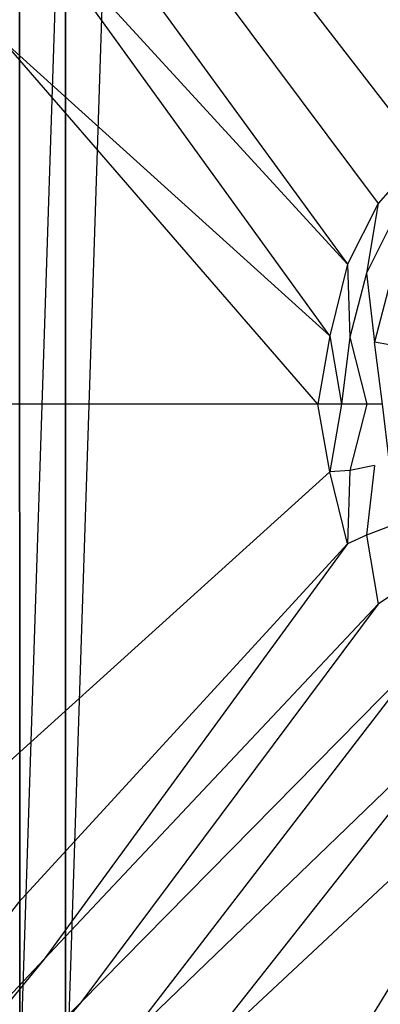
# Model space of a CAD drawing. Extents: x 0 to 1.2, y -0.8 to 0.
# Tile 3 of 17: x 0.45 to 0.53, y -0.53 to -0.31. Entities that reach past the tile are written whole.
import ezdxf

# ---------------------------------------------------------------- set-up
doc = ezdxf.new("R2010")
doc.units = 0
doc.layers.add('L1_WANNE_0_N_6229J3____REPLACEM', color=7, linetype='CONTINUOUS')

msp = doc.modelspace()

# ---------------------------------------------------------------- linework, layer by layer
at = {"layer": 'L1_WANNE_0_N_6229J3____REPLACEM', "color": 8}
for points, invisible_edges in [([(0.482167, -0.576368), (0.482159, -0.223679), (0.6, -0.187934), (0.482167, -0.576368)], 15), ([(0.482167, -0.576368), (0.6, -0.187934), (0.6, -0.612109), (0.482167, -0.576368)], 15), ([(0.470885, -0.568285), (0.470878, -0.231764), (0.482159, -0.223679), (0.470885, -0.568285)], 15), ([(0.470885, -0.568285), (0.482159, -0.223679), (0.482167, -0.576368), (0.470885, -0.568285)], 15), ([(0.460156, -0.55948), (0.460149, -0.240568), (0.470878, -0.231764), (0.460156, -0.55948)], 10), ([(0.460156, -0.55948), (0.470878, -0.231764), (0.470885, -0.568285), (0.460156, -0.55948)], 15), ([(0.450027, -0.549993), (0.45002, -0.250056), (0.460149, -0.240568), (0.450027, -0.549993)], 10), ([(0.450027, -0.549993), (0.460149, -0.240568), (0.460156, -0.55948), (0.450027, -0.549993)], 13), ([(0.6, -0.246721, 0.030677), (0.518197, -0.248661, 0.030682), (0.583444, -0.321542, 0.028753), (0.6, -0.246721, 0.030677)], 14), ([(0.440539, -0.539864), (0.45002, -0.250056), (0.450027, -0.549993), (0.440539, -0.539864)], 13), ([(0.566178, -0.326543, 0.028647), (0.518197, -0.248661, 0.030682), (0.487222, -0.252904, 0.030623), (0.566178, -0.326543, 0.028647)], 13), ([(0.518197, -0.248661, 0.030682), (0.566178, -0.326543, 0.028647), (0.583444, -0.321542, 0.028753), (0.518197, -0.248661, 0.030682)], 14), ([(0.551307, -0.333943, 0.028541), (0.487222, -0.252904, 0.030623), (0.473675, -0.259179, 0.030536), (0.551307, -0.333943, 0.028541)], 13), ([(0.487222, -0.252904, 0.030623), (0.551307, -0.333943, 0.028541), (0.566178, -0.326543, 0.028647), (0.487222, -0.252904, 0.030623)], 14), ([(0.539331, -0.344444, 0.028541), (0.473675, -0.259179, 0.030536), (0.463576, -0.267558, 0.030542), (0.539331, -0.344444, 0.028541)], 13), ([(0.473675, -0.259179, 0.030536), (0.539331, -0.344444, 0.028541), (0.551307, -0.333943, 0.028541), (0.473675, -0.259179, 0.030536)], 14), ([(0.529451, -0.355646, 0.028541), (0.463576, -0.267558, 0.030542), (0.455482, -0.277123, 0.030537), (0.529451, -0.355646, 0.028541)], 13), ([(0.463576, -0.267558, 0.030542), (0.529451, -0.355646, 0.028541), (0.539331, -0.344444, 0.028541), (0.463576, -0.267558, 0.030542)], 14), ([(0.522664, -0.369047, 0.028541), (0.455482, -0.277123, 0.030537), (0.44976, -0.289601, 0.030531), (0.522664, -0.369047, 0.028541)], 13), ([(0.455482, -0.277123, 0.030537), (0.522664, -0.369047, 0.028541), (0.529451, -0.355646, 0.028541), (0.455482, -0.277123, 0.030537)], 14), ([(0.518772, -0.384948, 0.028541), (0.44976, -0.289601, 0.030531), (0.446243, -0.319437, 0.030511), (0.518772, -0.384948, 0.028541)], 14), ([(0.522664, -0.369047, 0.028541), (0.44976, -0.289601, 0.030531), (0.518772, -0.384948, 0.028541), (0.522664, -0.369047, 0.028541)], 14), ([(0.516077, -0.40005, 0.028541), (0.446243, -0.319437, 0.030511), (0.44462, -0.400031, 0.030506), (0.516077, -0.40005, 0.028541)], 14), ([(0.518772, -0.384948, 0.028541), (0.446243, -0.319437, 0.030511), (0.516077, -0.40005, 0.028541), (0.518772, -0.384948, 0.028541)], 14), ([(0.533343, -0.358246, 0.028435), (0.539331, -0.344444, 0.028541), (0.529451, -0.355646, 0.028541), (0.533343, -0.358246, 0.028435)], 13), ([(0.526856, -0.371047, 0.028435), (0.529451, -0.355646, 0.028541), (0.522664, -0.369047, 0.028541), (0.526856, -0.371047, 0.028435)], 13), ([(0.529451, -0.355646, 0.028541), (0.526856, -0.371047, 0.028435), (0.533343, -0.358246, 0.028435), (0.529451, -0.355646, 0.028541)], 14), ([(0.532145, -0.373047, 0.028329), (0.533343, -0.358246, 0.028435), (0.526856, -0.371047, 0.028435), (0.532145, -0.373047, 0.028329)], 13), ([(0.523163, -0.385249, 0.028435), (0.522664, -0.369047, 0.028541), (0.518772, -0.384948, 0.028541), (0.523163, -0.385249, 0.028435)], 13), ([(0.522664, -0.369047, 0.028541), (0.523163, -0.385249, 0.028435), (0.526856, -0.371047, 0.028435), (0.522664, -0.369047, 0.028541)], 14), ([(0.528652, -0.386349, 0.028329), (0.526856, -0.371047, 0.028435), (0.523163, -0.385249, 0.028435), (0.528652, -0.386349, 0.028329)], 13), ([(0.526856, -0.371047, 0.028435), (0.528652, -0.386349, 0.028329), (0.532145, -0.373047, 0.028329), (0.526856, -0.371047, 0.028435)], 14), ([(0.532145, -0.373047, 0.028329), (0.528652, -0.386349, 0.028329), (0.531946, -0.386949, 0.026631), (0.532145, -0.373047, 0.028329)], 14), ([(0.521367, -0.40005, 0.028435), (0.518772, -0.384948, 0.028541), (0.516077, -0.40005, 0.028541), (0.521367, -0.40005, 0.028435)], 13), ([(0.518772, -0.384948, 0.028541), (0.521367, -0.40005, 0.028435), (0.523163, -0.385249, 0.028435), (0.518772, -0.384948, 0.028541)], 14), ([(0.526956, -0.40005, 0.028329), (0.523163, -0.385249, 0.028435), (0.521367, -0.40005, 0.028435), (0.526956, -0.40005, 0.028329)], 13), ([(0.523163, -0.385249, 0.028435), (0.526956, -0.40005, 0.028329), (0.528652, -0.386349, 0.028329), (0.523163, -0.385249, 0.028435)], 14), ([(0.530449, -0.40005, 0.026843), (0.528652, -0.386349, 0.028329), (0.526956, -0.40005, 0.028329), (0.530449, -0.40005, 0.026843)], 14), ([(0.531946, -0.386949, 0.026631), (0.528652, -0.386349, 0.028329), (0.530449, -0.40005, 0.026843), (0.531946, -0.386949, 0.026631)], 14), ([(0.516077, -0.40005, 0.028541), (0.44462, -0.400031, 0.030506), (0.446243, -0.480581, 0.030511), (0.516077, -0.40005, 0.028541)], 14), ([(0.518772, -0.415052, 0.028541), (0.516077, -0.40005, 0.028541), (0.446243, -0.480581, 0.030511), (0.518772, -0.415052, 0.028541)], 14), ([(0.518772, -0.415052, 0.028541), (0.521367, -0.40005, 0.028435), (0.516077, -0.40005, 0.028541), (0.518772, -0.415052, 0.028541)], 13), ([(0.521367, -0.40005, 0.028435), (0.518772, -0.415052, 0.028541), (0.523163, -0.414751, 0.028435), (0.521367, -0.40005, 0.028435)], 14), ([(0.523163, -0.414751, 0.028435), (0.526956, -0.40005, 0.028329), (0.521367, -0.40005, 0.028435), (0.523163, -0.414751, 0.028435)], 13), ([(0.526956, -0.40005, 0.028329), (0.523163, -0.414751, 0.028435), (0.528652, -0.413651, 0.028329), (0.526956, -0.40005, 0.028329)], 14), ([(0.530449, -0.40005, 0.026843), (0.526956, -0.40005, 0.028329), (0.528652, -0.413651, 0.028329), (0.530449, -0.40005, 0.026843)], 14), ([(0.531946, -0.413051, 0.026631), (0.530449, -0.40005, 0.026843), (0.528652, -0.413651, 0.028329), (0.531946, -0.413051, 0.026631)], 14), ([(0.526856, -0.429053, 0.028435), (0.528652, -0.413651, 0.028329), (0.523163, -0.414751, 0.028435), (0.526856, -0.429053, 0.028435)], 13), ([(0.528652, -0.413651, 0.028329), (0.526856, -0.429053, 0.028435), (0.532145, -0.427053, 0.028329), (0.528652, -0.413651, 0.028329)], 14), ([(0.532145, -0.427053, 0.028329), (0.531946, -0.413051, 0.026631), (0.528652, -0.413651, 0.028329), (0.532145, -0.427053, 0.028329)], 14), ([(0.518772, -0.415052, 0.028541), (0.446243, -0.480581, 0.030511), (0.44976, -0.510402, 0.030531), (0.518772, -0.415052, 0.028541)], 14), ([(0.522664, -0.430953, 0.028541), (0.518772, -0.415052, 0.028541), (0.44976, -0.510402, 0.030531), (0.522664, -0.430953, 0.028541)], 14), ([(0.522664, -0.430953, 0.028541), (0.523163, -0.414751, 0.028435), (0.518772, -0.415052, 0.028541), (0.522664, -0.430953, 0.028541)], 13), ([(0.523163, -0.414751, 0.028435), (0.522664, -0.430953, 0.028541), (0.526856, -0.429053, 0.028435), (0.523163, -0.414751, 0.028435)], 14), ([(0.533343, -0.441754, 0.028435), (0.532145, -0.427053, 0.028329), (0.526856, -0.429053, 0.028435), (0.533343, -0.441754, 0.028435)], 13), ([(0.529451, -0.444354, 0.028541), (0.526856, -0.429053, 0.028435), (0.522664, -0.430953, 0.028541), (0.529451, -0.444354, 0.028541)], 13), ([(0.526856, -0.429053, 0.028435), (0.529451, -0.444354, 0.028541), (0.533343, -0.441754, 0.028435), (0.526856, -0.429053, 0.028435)], 14), ([(0.455482, -0.52289, 0.030537), (0.522664, -0.430953, 0.028541), (0.44976, -0.510402, 0.030531), (0.455482, -0.52289, 0.030537)], 13), ([(0.522664, -0.430953, 0.028541), (0.455482, -0.52289, 0.030537), (0.529451, -0.444354, 0.028541), (0.522664, -0.430953, 0.028541)], 14), ([(0.539331, -0.455656, 0.028541), (0.533343, -0.441754, 0.028435), (0.529451, -0.444354, 0.028541), (0.539331, -0.455656, 0.028541)], 13), ([(0.463576, -0.532495, 0.030542), (0.529451, -0.444354, 0.028541), (0.455482, -0.52289, 0.030537), (0.463576, -0.532495, 0.030542)], 13), ([(0.529451, -0.444354, 0.028541), (0.463576, -0.532495, 0.030542), (0.539331, -0.455656, 0.028541), (0.529451, -0.444354, 0.028541)], 14), ([(0.473675, -0.540854, 0.030536), (0.539331, -0.455656, 0.028541), (0.463576, -0.532495, 0.030542), (0.473675, -0.540854, 0.030536)], 13), ([(0.539331, -0.455656, 0.028541), (0.473675, -0.540854, 0.030536), (0.551307, -0.466057, 0.028541), (0.539331, -0.455656, 0.028541)], 14), ([(0.487222, -0.547178, 0.030623), (0.551307, -0.466057, 0.028541), (0.473675, -0.540854, 0.030536), (0.487222, -0.547178, 0.030623)], 13), ([(0.551307, -0.466057, 0.028541), (0.487222, -0.547178, 0.030623), (0.566178, -0.473557, 0.028647), (0.551307, -0.466057, 0.028541)], 14), ([(0.518197, -0.551437, 0.030686), (0.566178, -0.473557, 0.028647), (0.487222, -0.547178, 0.030623), (0.518197, -0.551437, 0.030686)], 13), ([(0.566178, -0.473557, 0.028647), (0.518197, -0.551437, 0.030686), (0.583444, -0.478558, 0.028753), (0.566178, -0.473557, 0.028647)], 14), ([(0.6, -0.553379, 0.030677), (0.583444, -0.478558, 0.028753), (0.518197, -0.551437, 0.030686), (0.6, -0.553379, 0.030677)], 14), ([(0.44976, -0.510402, 0.030531), (0.361465, -0.622389, 0.03307), (0.455482, -0.52289, 0.030537), (0.44976, -0.510402, 0.030531)], 14), ([(0.367531, -0.6296, 0.033074), (0.455482, -0.52289, 0.030537), (0.361465, -0.622389, 0.03307), (0.367531, -0.6296, 0.033074)], 13), ([(0.455482, -0.52289, 0.030537), (0.367531, -0.6296, 0.033074), (0.463576, -0.532495, 0.030542), (0.455482, -0.52289, 0.030537)], 14), ([(0.375102, -0.635836, 0.033069), (0.463576, -0.532495, 0.030542), (0.367531, -0.6296, 0.033074), (0.375102, -0.635836, 0.033069)], 13), ([(0.463576, -0.532495, 0.030542), (0.375102, -0.635836, 0.033069), (0.473675, -0.540854, 0.030536), (0.463576, -0.532495, 0.030542)], 14)]:
    msp.add_3dface(points, dxfattribs=dict(at, invisible_edges=invisible_edges))

doc.saveas('drawing.dxf')
